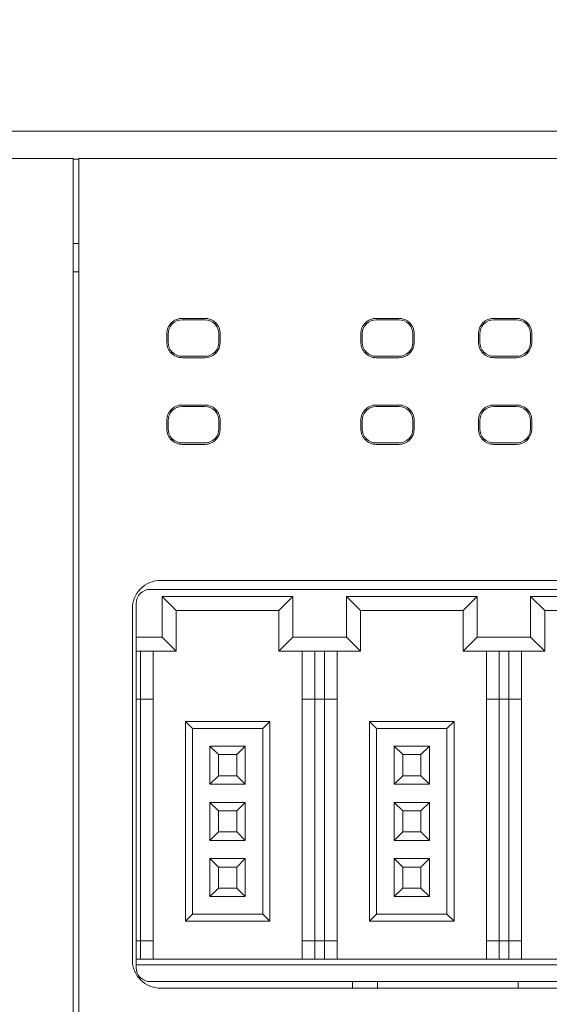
# Model space of a CAD drawing. Header units: millimetres. Extents: x -1114 to 1396, y -630 to 631.
# Tile 193 of 256: x -896 to -877, y 149 to 184. Entities that reach past the tile are written whole.
import ezdxf

# ---------------------------------------------------------------- set-up
doc = ezdxf.new("R2010")
doc.units = ezdxf.units.MM
doc.header["$MEASUREMENT"] = 0

msp = doc.modelspace()

# ---------------------------------------------------------------- linework, layer by layer
at = {"lineweight": 18}
for points, knots in [([(1038.9843, -629.7647), (1038.9843, -629.7647), (-1111.4882, -629.7647), (-1111.4882, -629.7647), (-1111.4882, -629.7647), (-1111.4882, -629.7647), (-1111.4882, 630.7883), (-1111.4882, 630.7883), (-1111.4882, 630.7883), (-1111.4882, 630.7883), (1038.9843, 630.7883), (1038.9843, 630.7883)], [0, 0, 0, 0, 0.3333333, 0.3333333, 0.3333333, 0.3333333, 0.6666667, 0.6666667, 0.6666667, 0.6666667, 1, 1, 1, 1]), ([(-890.4046, 173.4002), (-890.5505, 173.4002), (-890.6904, 173.3423), (-890.7936, 173.2391), (-890.7936, 173.2391), (-890.8968, 173.1359), (-890.9547, 172.996), (-890.9547, 172.8501)], [0, 0, 0, 0, 0.5, 0.5, 0.5, 0.5, 1, 1, 1, 1]), ([(-890.4046, 173.3501), (-890.5372, 173.3501), (-890.6644, 173.2975), (-890.7582, 173.2037), (-890.7582, 173.2037), (-890.852, 173.1099), (-890.9046, 172.9828), (-890.9046, 172.8501)], [0, 0, 0, 0, 0.5, 0.5, 0.5, 0.5, 1, 1, 1, 1]), ([(-889.0546, 172.8501), (-889.0546, 172.996), (-889.1125, 173.1359), (-889.2157, 173.2391), (-889.2157, 173.2391), (-889.3188, 173.3423), (-889.4588, 173.4002), (-889.6046, 173.4002)], [0, 0, 0, 0, 0.5, 0.5, 0.5, 0.5, 1, 1, 1, 1]), ([(-889.1046, 172.8501), (-889.1046, 172.9828), (-889.1573, 173.1099), (-889.2511, 173.2037), (-889.2511, 173.2037), (-889.3449, 173.2975), (-889.472, 173.3501), (-889.6046, 173.3501)], [0, 0, 0, 0, 0.5, 0.5, 0.5, 0.5, 1, 1, 1, 1]), ([(-883.5075, 173.4002), (-883.6534, 173.4002), (-883.7933, 173.3423), (-883.8965, 173.2391), (-883.8965, 173.2391), (-883.9997, 173.1359), (-884.0576, 172.996), (-884.0576, 172.8501)], [0, 0, 0, 0, 0.5, 0.5, 0.5, 0.5, 1, 1, 1, 1]), ([(-883.5075, 173.3501), (-883.6401, 173.3501), (-883.7673, 173.2975), (-883.8611, 173.2037), (-883.8611, 173.2037), (-883.9549, 173.1099), (-884.0075, 172.9828), (-884.0075, 172.8501)], [0, 0, 0, 0, 0.5, 0.5, 0.5, 0.5, 1, 1, 1, 1]), ([(-882.1575, 172.8501), (-882.1575, 172.996), (-882.2154, 173.1359), (-882.3186, 173.2391), (-882.3186, 173.2391), (-882.4217, 173.3423), (-882.5616, 173.4002), (-882.7075, 173.4002)], [0, 0, 0, 0, 0.5, 0.5, 0.5, 0.5, 1, 1, 1, 1]), ([(-882.2075, 172.8501), (-882.2075, 172.9828), (-882.2602, 173.1099), (-882.354, 173.2037), (-882.354, 173.2037), (-882.4478, 173.2975), (-882.5749, 173.3501), (-882.7075, 173.3501)], [0, 0, 0, 0, 0.5, 0.5, 0.5, 0.5, 1, 1, 1, 1]), ([(-879.3267, 173.4002), (-879.4726, 173.4002), (-879.6125, 173.3423), (-879.7156, 173.2391), (-879.7156, 173.2391), (-879.8188, 173.1359), (-879.8767, 172.996), (-879.8767, 172.8501)], [0, 0, 0, 0, 0.5, 0.5, 0.5, 0.5, 1, 1, 1, 1]), ([(-879.3267, 173.3501), (-879.4593, 173.3501), (-879.5865, 173.2975), (-879.6802, 173.2037), (-879.6802, 173.2037), (-879.774, 173.1099), (-879.8267, 172.9828), (-879.8267, 172.8501)], [0, 0, 0, 0, 0.5, 0.5, 0.5, 0.5, 1, 1, 1, 1]), ([(-877.9766, 172.8501), (-877.9766, 172.996), (-878.0346, 173.1359), (-878.1377, 173.2391), (-878.1377, 173.2391), (-878.2409, 173.3423), (-878.3808, 173.4002), (-878.5267, 173.4002)], [0, 0, 0, 0, 0.5, 0.5, 0.5, 0.5, 1, 1, 1, 1]), ([(-878.0267, 172.8501), (-878.0267, 172.9828), (-878.0794, 173.1099), (-878.1731, 173.2037), (-878.1731, 173.2037), (-878.2669, 173.2975), (-878.3941, 173.3501), (-878.5267, 173.3501)], [0, 0, 0, 0, 0.5, 0.5, 0.5, 0.5, 1, 1, 1, 1]), ([(-890.9547, 172.5501), (-890.9547, 172.4043), (-890.8968, 172.2643), (-890.7936, 172.1612), (-890.7936, 172.1612), (-890.6904, 172.058), (-890.5505, 172.0001), (-890.4046, 172.0001)], [0, 0, 0, 0, 0.5, 0.5, 0.5, 0.5, 1, 1, 1, 1]), ([(-890.9046, 172.5501), (-890.9046, 172.4175), (-890.852, 172.2904), (-890.7582, 172.1966), (-890.7582, 172.1966), (-890.6644, 172.1028), (-890.5372, 172.0501), (-890.4046, 172.0501)], [0, 0, 0, 0, 0.5, 0.5, 0.5, 0.5, 1, 1, 1, 1]), ([(-884.0576, 172.5501), (-884.0576, 172.4043), (-883.9997, 172.2643), (-883.8965, 172.1612), (-883.8965, 172.1612), (-883.7933, 172.058), (-883.6534, 172.0001), (-883.5075, 172.0001)], [0, 0, 0, 0, 0.5, 0.5, 0.5, 0.5, 1, 1, 1, 1]), ([(-884.0075, 172.5501), (-884.0075, 172.4175), (-883.9549, 172.2904), (-883.8611, 172.1966), (-883.8611, 172.1966), (-883.7673, 172.1028), (-883.6401, 172.0501), (-883.5075, 172.0501)], [0, 0, 0, 0, 0.5, 0.5, 0.5, 0.5, 1, 1, 1, 1]), ([(-879.8767, 172.5501), (-879.8767, 172.4043), (-879.8188, 172.2643), (-879.7156, 172.1612), (-879.7156, 172.1612), (-879.6125, 172.058), (-879.4726, 172.0001), (-879.3267, 172.0001)], [0, 0, 0, 0, 0.5, 0.5, 0.5, 0.5, 1, 1, 1, 1]), ([(-879.8267, 172.5501), (-879.8267, 172.4175), (-879.774, 172.2904), (-879.6802, 172.1966), (-879.6802, 172.1966), (-879.5865, 172.1028), (-879.4593, 172.0501), (-879.3267, 172.0501)], [0, 0, 0, 0, 0.5, 0.5, 0.5, 0.5, 1, 1, 1, 1]), ([(-890.4046, 170.3177), (-890.5505, 170.3177), (-890.6904, 170.2598), (-890.7936, 170.1566), (-890.7936, 170.1566), (-890.8968, 170.0534), (-890.9547, 169.9135), (-890.9547, 169.7676)], [0, 0, 0, 0, 0.5, 0.5, 0.5, 0.5, 1, 1, 1, 1]), ([(-890.4046, 170.2676), (-890.5372, 170.2676), (-890.6644, 170.215), (-890.7582, 170.1212), (-890.7582, 170.1212), (-890.852, 170.0274), (-890.9046, 169.9003), (-890.9046, 169.7676)], [0, 0, 0, 0, 0.5, 0.5, 0.5, 0.5, 1, 1, 1, 1]), ([(-889.0546, 169.7676), (-889.0546, 169.9135), (-889.1125, 170.0534), (-889.2157, 170.1566), (-889.2157, 170.1566), (-889.3188, 170.2598), (-889.4588, 170.3177), (-889.6046, 170.3177)], [0, 0, 0, 0, 0.5, 0.5, 0.5, 0.5, 1, 1, 1, 1]), ([(-889.1046, 169.7676), (-889.1046, 169.9003), (-889.1573, 170.0274), (-889.2511, 170.1212), (-889.2511, 170.1212), (-889.3449, 170.215), (-889.472, 170.2676), (-889.6046, 170.2676)], [0, 0, 0, 0, 0.5, 0.5, 0.5, 0.5, 1, 1, 1, 1]), ([(-883.5075, 170.3177), (-883.6534, 170.3177), (-883.7933, 170.2598), (-883.8965, 170.1566), (-883.8965, 170.1566), (-883.9997, 170.0534), (-884.0576, 169.9135), (-884.0576, 169.7676)], [0, 0, 0, 0, 0.5, 0.5, 0.5, 0.5, 1, 1, 1, 1]), ([(-883.5075, 170.2676), (-883.6401, 170.2676), (-883.7673, 170.215), (-883.8611, 170.1212), (-883.8611, 170.1212), (-883.9549, 170.0274), (-884.0075, 169.9003), (-884.0075, 169.7676)], [0, 0, 0, 0, 0.5, 0.5, 0.5, 0.5, 1, 1, 1, 1]), ([(-882.1575, 169.7676), (-882.1575, 169.9135), (-882.2154, 170.0534), (-882.3186, 170.1566), (-882.3186, 170.1566), (-882.4217, 170.2598), (-882.5616, 170.3177), (-882.7075, 170.3177)], [0, 0, 0, 0, 0.5, 0.5, 0.5, 0.5, 1, 1, 1, 1]), ([(-882.2075, 169.7676), (-882.2075, 169.9003), (-882.2602, 170.0274), (-882.354, 170.1212), (-882.354, 170.1212), (-882.4478, 170.215), (-882.5749, 170.2676), (-882.7075, 170.2676)], [0, 0, 0, 0, 0.5, 0.5, 0.5, 0.5, 1, 1, 1, 1]), ([(-879.3267, 170.3177), (-879.4726, 170.3177), (-879.6125, 170.2598), (-879.7156, 170.1566), (-879.7156, 170.1566), (-879.8188, 170.0534), (-879.8767, 169.9135), (-879.8767, 169.7676)], [0, 0, 0, 0, 0.5, 0.5, 0.5, 0.5, 1, 1, 1, 1]), ([(-879.3267, 170.2676), (-879.4593, 170.2676), (-879.5865, 170.215), (-879.6802, 170.1212), (-879.6802, 170.1212), (-879.774, 170.0274), (-879.8267, 169.9003), (-879.8267, 169.7676)], [0, 0, 0, 0, 0.5, 0.5, 0.5, 0.5, 1, 1, 1, 1]), ([(-877.9766, 169.7676), (-877.9766, 169.9135), (-878.0346, 170.0534), (-878.1377, 170.1566), (-878.1377, 170.1566), (-878.2409, 170.2598), (-878.3808, 170.3177), (-878.5267, 170.3177)], [0, 0, 0, 0, 0.5, 0.5, 0.5, 0.5, 1, 1, 1, 1]), ([(-878.0267, 169.7676), (-878.0267, 169.9003), (-878.0794, 170.0274), (-878.1731, 170.1212), (-878.1731, 170.1212), (-878.2669, 170.215), (-878.3941, 170.2676), (-878.5267, 170.2676)], [0, 0, 0, 0, 0.5, 0.5, 0.5, 0.5, 1, 1, 1, 1]), ([(-890.9547, 169.4676), (-890.9547, 169.3218), (-890.8968, 169.1818), (-890.7936, 169.0787), (-890.7936, 169.0787), (-890.6904, 168.9755), (-890.5505, 168.9176), (-890.4046, 168.9176)], [0, 0, 0, 0, 0.5, 0.5, 0.5, 0.5, 1, 1, 1, 1]), ([(-890.9046, 169.4676), (-890.9046, 169.335), (-890.852, 169.2079), (-890.7582, 169.1141), (-890.7582, 169.1141), (-890.6644, 169.0203), (-890.5372, 168.9676), (-890.4046, 168.9676)], [0, 0, 0, 0, 0.5, 0.5, 0.5, 0.5, 1, 1, 1, 1]), ([(-884.0576, 169.4676), (-884.0576, 169.3218), (-883.9997, 169.1818), (-883.8965, 169.0787), (-883.8965, 169.0787), (-883.7933, 168.9755), (-883.6534, 168.9176), (-883.5075, 168.9176)], [0, 0, 0, 0, 0.5, 0.5, 0.5, 0.5, 1, 1, 1, 1]), ([(-884.0075, 169.4676), (-884.0075, 169.335), (-883.9549, 169.2079), (-883.8611, 169.1141), (-883.8611, 169.1141), (-883.7673, 169.0203), (-883.6401, 168.9676), (-883.5075, 168.9676)], [0, 0, 0, 0, 0.5, 0.5, 0.5, 0.5, 1, 1, 1, 1]), ([(-879.8767, 169.4676), (-879.8767, 169.3218), (-879.8188, 169.1818), (-879.7156, 169.0787), (-879.7156, 169.0787), (-879.6125, 168.9755), (-879.4726, 168.9176), (-879.3267, 168.9176)], [0, 0, 0, 0, 0.5, 0.5, 0.5, 0.5, 1, 1, 1, 1]), ([(-879.8267, 169.4676), (-879.8267, 169.335), (-879.774, 169.2079), (-879.6802, 169.1141), (-879.6802, 169.1141), (-879.5865, 169.0203), (-879.4593, 168.9676), (-879.3267, 168.9676)], [0, 0, 0, 0, 0.5, 0.5, 0.5, 0.5, 1, 1, 1, 1]), ([(-891.1781, 164.079), (-891.4434, 164.079), (-891.6977, 163.9737), (-891.8852, 163.7861), (-891.8852, 163.7861), (-892.0728, 163.5986), (-892.1781, 163.3443), (-892.1781, 163.079)], [0, 0, 0, 0, 0.5, 0.5, 0.5, 0.5, 1, 1, 1, 1]), ([(-891.5446, 163.7615), (-891.6772, 163.7615), (-891.8044, 163.7088), (-891.8981, 163.615), (-891.8981, 163.615), (-891.9919, 163.5213), (-892.0446, 163.3941), (-892.0446, 163.2615)], [0, 0, 0, 0, 0.5, 0.5, 0.5, 0.5, 1, 1, 1, 1]), ([(-892.1781, 150.579), (-892.1781, 150.3138), (-892.0728, 150.0595), (-891.8852, 149.8719), (-891.8852, 149.8719), (-891.6977, 149.6844), (-891.4434, 149.579), (-891.1781, 149.579)], [0, 0, 0, 0, 0.5, 0.5, 0.5, 0.5, 1, 1, 1, 1]), ([(-892.0446, 150.3115), (-892.0446, 150.1789), (-891.9919, 150.0517), (-891.8981, 149.9579), (-891.8981, 149.9579), (-891.8044, 149.8642), (-891.6772, 149.8115), (-891.5446, 149.8115)], [0, 0, 0, 0, 0.5, 0.5, 0.5, 0.5, 1, 1, 1, 1])]:
    msp.add_open_spline(points, degree=3, knots=knots, dxfattribs=at)
for points in [[(-917.3646, 180.058), (-917.3646, 180.058), (-895.1834, 180.058), (-895.1834, 180.058)], [(-893.1834, 180.058), (-893.1834, 180.058), (-895.1834, 180.058), (-895.1834, 180.058)], [(-893.1834, 180.058), (-893.1834, 180.058), (-870.9806, 180.058), (-870.9806, 180.058)], [(-950.4889, 179.0796), (-950.4889, 179.0796), (-894.2834, 179.0796), (-894.2834, 179.0796)], [(-894.2834, 179.0796), (-894.2834, 179.0796), (-950.4889, 179.0796), (-950.4889, 179.0796)], [(-894.2834, 179.0796), (-894.2834, 179.0796), (-894.2834, 177.0796), (-894.2834, 177.0796)], [(-894.2834, 179.058), (-894.2834, 179.058), (-894.0834, 179.058), (-894.0834, 179.058)], [(-894.0834, 179.058), (-894.0834, 179.058), (-894.2833, 179.058), (-894.2833, 179.058)], [(-894.0834, 179.0796), (-894.0834, 179.0796), (-837.8778, 179.0796), (-837.8778, 179.0796)], [(-837.8778, 179.0796), (-837.8778, 179.0796), (-894.0834, 179.0796), (-894.0834, 179.0796)], [(-894.0834, 177.0796), (-894.0834, 177.0796), (-894.0834, 179.0796), (-894.0834, 179.0796)], [(-894.2834, 177.0796), (-894.2834, 177.0796), (-894.2834, 127.0796), (-894.2834, 127.0796)], [(-894.0834, 127.0796), (-894.0834, 127.0796), (-894.0834, 177.0796), (-894.0834, 177.0796)], [(-894.0834, 176.058), (-894.0834, 176.058), (-894.2834, 176.058), (-894.2834, 176.058)], [(-894.0834, 175.058), (-894.0834, 175.058), (-894.2833, 175.058), (-894.2833, 175.058)], [(-890.4046, 173.4002), (-890.4046, 173.4002), (-889.6046, 173.4002), (-889.6046, 173.4002)], [(-889.6046, 173.3501), (-889.6046, 173.3501), (-890.4046, 173.3501), (-890.4046, 173.3501)], [(-883.5075, 173.4002), (-883.5075, 173.4002), (-882.7075, 173.4002), (-882.7075, 173.4002)], [(-883.5075, 173.3501), (-883.5075, 173.3501), (-882.7075, 173.3501), (-882.7075, 173.3501)], [(-879.3267, 173.4002), (-879.3267, 173.4002), (-878.5267, 173.4002), (-878.5267, 173.4002)], [(-879.3267, 173.3501), (-879.3267, 173.3501), (-878.5267, 173.3501), (-878.5267, 173.3501)], [(-890.7929, 173.2384), (-890.7929, 173.2384), (-890.7582, 173.2037), (-890.7582, 173.2037)], [(-889.2511, 173.2037), (-889.2511, 173.2037), (-889.2164, 173.2384), (-889.2164, 173.2384)], [(-883.8611, 173.2037), (-883.8611, 173.2037), (-883.8958, 173.2384), (-883.8958, 173.2384)], [(-882.354, 173.2037), (-882.354, 173.2037), (-882.3193, 173.2384), (-882.3193, 173.2384)], [(-879.6802, 173.2037), (-879.6802, 173.2037), (-879.7149, 173.2384), (-879.7149, 173.2384)], [(-878.1731, 173.2037), (-878.1731, 173.2037), (-878.1384, 173.2384), (-878.1384, 173.2384)], [(-890.9547, 172.8501), (-890.9547, 172.8501), (-890.9547, 172.5501), (-890.9547, 172.5501)], [(-890.9046, 172.8501), (-890.9046, 172.8501), (-890.9046, 172.5501), (-890.9046, 172.5501)], [(-889.1046, 172.5501), (-889.1046, 172.5501), (-889.1046, 172.8501), (-889.1046, 172.8501)], [(-889.0546, 172.8501), (-889.0546, 172.8501), (-889.0546, 172.5501), (-889.0546, 172.5501)], [(-884.0576, 172.8501), (-884.0576, 172.8501), (-884.0576, 172.5501), (-884.0576, 172.5501)], [(-884.0075, 172.5501), (-884.0075, 172.5501), (-884.0075, 172.8501), (-884.0075, 172.8501)], [(-882.2075, 172.8501), (-882.2075, 172.8501), (-882.2075, 172.5501), (-882.2075, 172.5501)], [(-882.1575, 172.8501), (-882.1575, 172.8501), (-882.1575, 172.5501), (-882.1575, 172.5501)], [(-879.8767, 172.8501), (-879.8767, 172.8501), (-879.8767, 172.5501), (-879.8767, 172.5501)], [(-879.8267, 172.5501), (-879.8267, 172.5501), (-879.8267, 172.8501), (-879.8267, 172.8501)], [(-878.0267, 172.8501), (-878.0267, 172.8501), (-878.0267, 172.5501), (-878.0267, 172.5501)], [(-877.9766, 172.8501), (-877.9766, 172.8501), (-877.9766, 172.5501), (-877.9766, 172.5501)], [(-889.6046, 172.0001), (-889.3008, 172.0001), (-889.0546, 172.2464), (-889.0546, 172.5501)], [(-889.6046, 172.0501), (-889.3285, 172.0501), (-889.1046, 172.274), (-889.1046, 172.5501)], [(-882.7075, 172.0001), (-882.4037, 172.0001), (-882.1575, 172.2464), (-882.1575, 172.5501)], [(-882.7075, 172.0501), (-882.4314, 172.0501), (-882.2075, 172.274), (-882.2075, 172.5501)], [(-878.5267, 172.0001), (-878.2229, 172.0001), (-877.9766, 172.2464), (-877.9766, 172.5501)], [(-878.5267, 172.0501), (-878.2505, 172.0501), (-878.0267, 172.274), (-878.0267, 172.5501)], [(-890.7929, 172.1619), (-890.7929, 172.1619), (-890.7582, 172.1966), (-890.7582, 172.1966)], [(-890.4046, 172.0501), (-890.4046, 172.0501), (-889.6046, 172.0501), (-889.6046, 172.0501)], [(-890.4046, 172.0001), (-890.4046, 172.0001), (-889.6046, 172.0001), (-889.6046, 172.0001)], [(-889.2164, 172.1619), (-889.2164, 172.1619), (-889.2511, 172.1966), (-889.2511, 172.1966)], [(-883.8958, 172.1619), (-883.8958, 172.1619), (-883.8611, 172.1966), (-883.8611, 172.1966)], [(-882.7075, 172.0501), (-882.7075, 172.0501), (-883.5075, 172.0501), (-883.5075, 172.0501)], [(-883.5075, 172.0001), (-883.5075, 172.0001), (-882.7075, 172.0001), (-882.7075, 172.0001)], [(-882.354, 172.1966), (-882.354, 172.1966), (-882.3193, 172.1619), (-882.3193, 172.1619)], [(-879.6802, 172.1966), (-879.6802, 172.1966), (-879.7149, 172.1619), (-879.7149, 172.1619)], [(-878.5267, 172.0501), (-878.5267, 172.0501), (-879.3267, 172.0501), (-879.3267, 172.0501)], [(-879.3267, 172.0001), (-879.3267, 172.0001), (-878.5267, 172.0001), (-878.5267, 172.0001)], [(-878.1731, 172.1966), (-878.1731, 172.1966), (-878.1384, 172.1619), (-878.1384, 172.1619)], [(-890.4046, 170.3177), (-890.4046, 170.3177), (-889.6046, 170.3177), (-889.6046, 170.3177)], [(-890.4046, 170.2676), (-890.4046, 170.2676), (-889.6046, 170.2676), (-889.6046, 170.2676)], [(-883.5075, 170.3177), (-883.5075, 170.3177), (-882.7075, 170.3177), (-882.7075, 170.3177)], [(-883.5075, 170.2676), (-883.5075, 170.2676), (-882.7075, 170.2676), (-882.7075, 170.2676)], [(-879.3267, 170.3177), (-879.3267, 170.3177), (-878.5267, 170.3177), (-878.5267, 170.3177)], [(-879.3267, 170.2676), (-879.3267, 170.2676), (-878.5267, 170.2676), (-878.5267, 170.2676)], [(-890.7929, 170.1559), (-890.7929, 170.1559), (-890.7582, 170.1212), (-890.7582, 170.1212)], [(-889.2511, 170.1212), (-889.2511, 170.1212), (-889.2164, 170.1559), (-889.2164, 170.1559)], [(-883.8611, 170.1212), (-883.8611, 170.1212), (-883.8958, 170.1559), (-883.8958, 170.1559)], [(-882.354, 170.1212), (-882.354, 170.1212), (-882.3193, 170.1559), (-882.3193, 170.1559)], [(-879.7149, 170.1559), (-879.7149, 170.1559), (-879.6802, 170.1212), (-879.6802, 170.1212)], [(-878.1731, 170.1212), (-878.1731, 170.1212), (-878.1384, 170.1559), (-878.1384, 170.1559)], [(-890.9547, 169.7676), (-890.9547, 169.7676), (-890.9547, 169.4676), (-890.9547, 169.4676)], [(-890.9046, 169.4676), (-890.9046, 169.4676), (-890.9046, 169.7676), (-890.9046, 169.7676)], [(-889.1046, 169.7676), (-889.1046, 169.7676), (-889.1046, 169.4676), (-889.1046, 169.4676)], [(-889.0546, 169.7676), (-889.0546, 169.7676), (-889.0546, 169.4676), (-889.0546, 169.4676)], [(-884.0576, 169.7676), (-884.0576, 169.7676), (-884.0576, 169.4676), (-884.0576, 169.4676)], [(-884.0075, 169.4676), (-884.0075, 169.4676), (-884.0075, 169.7676), (-884.0075, 169.7676)], [(-882.2075, 169.7676), (-882.2075, 169.7676), (-882.2075, 169.4676), (-882.2075, 169.4676)], [(-882.1575, 169.7676), (-882.1575, 169.7676), (-882.1575, 169.4676), (-882.1575, 169.4676)], [(-879.8767, 169.7676), (-879.8767, 169.7676), (-879.8767, 169.4676), (-879.8767, 169.4676)], [(-879.8267, 169.4676), (-879.8267, 169.4676), (-879.8267, 169.7676), (-879.8267, 169.7676)], [(-878.0267, 169.7676), (-878.0267, 169.7676), (-878.0267, 169.4676), (-878.0267, 169.4676)], [(-877.9766, 169.7676), (-877.9766, 169.7676), (-877.9766, 169.4676), (-877.9766, 169.4676)], [(-889.6046, 168.9176), (-889.3008, 168.9176), (-889.0546, 169.1639), (-889.0546, 169.4676)], [(-889.6046, 168.9676), (-889.3285, 168.9676), (-889.1046, 169.1915), (-889.1046, 169.4676)], [(-882.7075, 168.9176), (-882.4037, 168.9176), (-882.1575, 169.1639), (-882.1575, 169.4676)], [(-882.7075, 168.9676), (-882.4314, 168.9676), (-882.2075, 169.1915), (-882.2075, 169.4676)], [(-878.5267, 168.9176), (-878.2229, 168.9176), (-877.9766, 169.1639), (-877.9766, 169.4676)], [(-878.5267, 168.9676), (-878.2505, 168.9676), (-878.0267, 169.1915), (-878.0267, 169.4676)], [(-890.7582, 169.1141), (-890.7582, 169.1141), (-890.7929, 169.0794), (-890.7929, 169.0794)], [(-889.6046, 168.9676), (-889.6046, 168.9676), (-890.4046, 168.9676), (-890.4046, 168.9676)], [(-890.4046, 168.9176), (-890.4046, 168.9176), (-889.6046, 168.9176), (-889.6046, 168.9176)], [(-889.2164, 169.0794), (-889.2164, 169.0794), (-889.2511, 169.1141), (-889.2511, 169.1141)], [(-883.8611, 169.1141), (-883.8611, 169.1141), (-883.8958, 169.0794), (-883.8958, 169.0794)], [(-882.7075, 168.9676), (-882.7075, 168.9676), (-883.5075, 168.9676), (-883.5075, 168.9676)], [(-883.5075, 168.9176), (-883.5075, 168.9176), (-882.7075, 168.9176), (-882.7075, 168.9176)], [(-882.354, 169.1141), (-882.354, 169.1141), (-882.3193, 169.0794), (-882.3193, 169.0794)], [(-879.6802, 169.1141), (-879.6802, 169.1141), (-879.7149, 169.0794), (-879.7149, 169.0794)], [(-878.5267, 168.9676), (-878.5267, 168.9676), (-879.3267, 168.9676), (-879.3267, 168.9676)], [(-879.3267, 168.9176), (-879.3267, 168.9176), (-878.5267, 168.9176), (-878.5267, 168.9176)], [(-878.1731, 169.1141), (-878.1731, 169.1141), (-878.1384, 169.0794), (-878.1384, 169.0794)], [(-840.7781, 164.079), (-840.7781, 164.079), (-891.1781, 164.079), (-891.1781, 164.079)], [(-891.5446, 163.7615), (-891.5446, 163.7615), (-866.5446, 163.7615), (-866.5446, 163.7615)], [(-892.0446, 162.0615), (-892.0446, 162.0615), (-892.0446, 163.2615), (-892.0446, 163.2615)], [(-891.1196, 163.5115), (-891.1196, 163.5115), (-890.6196, 163.0115), (-890.6196, 163.0115)], [(-891.1196, 162.0615), (-891.1196, 162.0615), (-891.1196, 163.5115), (-891.1196, 163.5115)], [(-891.1196, 163.5115), (-891.1196, 163.5115), (-886.4696, 163.5115), (-886.4696, 163.5115)], [(-886.4696, 163.5115), (-886.4696, 163.5115), (-886.9696, 163.0115), (-886.9696, 163.0115)], [(-886.4696, 163.5115), (-886.4696, 163.5115), (-886.4696, 162.0615), (-886.4696, 162.0615)], [(-884.5696, 163.5115), (-884.5696, 163.5115), (-884.0696, 163.0115), (-884.0696, 163.0115)], [(-884.5696, 162.0615), (-884.5696, 162.0615), (-884.5696, 163.5115), (-884.5696, 163.5115)], [(-884.5696, 163.5115), (-884.5696, 163.5115), (-879.9196, 163.5115), (-879.9196, 163.5115)], [(-879.9196, 163.5115), (-879.9196, 163.5115), (-880.4196, 163.0115), (-880.4196, 163.0115)], [(-879.9196, 163.5115), (-879.9196, 163.5115), (-879.9196, 162.0615), (-879.9196, 162.0615)], [(-878.0196, 163.5115), (-878.0196, 163.5115), (-877.5196, 163.0115), (-877.5196, 163.0115)], [(-878.0196, 162.0615), (-878.0196, 162.0615), (-878.0196, 163.5115), (-878.0196, 163.5115)], [(-878.0196, 163.5115), (-878.0196, 163.5115), (-873.3696, 163.5115), (-873.3696, 163.5115)], [(-892.1781, 150.579), (-892.1781, 150.579), (-892.1781, 163.079), (-892.1781, 163.079)], [(-890.6196, 163.0115), (-890.6196, 163.0115), (-886.9696, 163.0115), (-886.9696, 163.0115)], [(-890.6196, 161.5615), (-890.6196, 161.5615), (-890.6196, 163.0115), (-890.6196, 163.0115)], [(-886.9696, 163.0115), (-886.9696, 163.0115), (-886.9696, 161.5615), (-886.9696, 161.5615)], [(-884.0696, 161.5615), (-884.0696, 161.5615), (-884.0696, 163.0115), (-884.0696, 163.0115)], [(-884.0696, 163.0115), (-884.0696, 163.0115), (-880.4196, 163.0115), (-880.4196, 163.0115)], [(-880.4196, 163.0115), (-880.4196, 163.0115), (-880.4196, 161.5615), (-880.4196, 161.5615)], [(-877.5196, 161.5615), (-877.5196, 161.5615), (-877.5196, 163.0115), (-877.5196, 163.0115)], [(-877.5196, 163.0115), (-877.5196, 163.0115), (-873.8696, 163.0115), (-873.8696, 163.0115)], [(-892.0446, 161.5615), (-892.0446, 161.5615), (-892.0446, 162.0615), (-892.0446, 162.0615)], [(-892.0446, 162.0615), (-892.0446, 162.0615), (-891.1196, 162.0615), (-891.1196, 162.0615)], [(-891.1196, 162.0615), (-891.1196, 162.0615), (-890.6196, 161.5615), (-890.6196, 161.5615)], [(-886.4696, 162.0615), (-886.4696, 162.0615), (-886.9696, 161.5615), (-886.9696, 161.5615)], [(-886.4696, 162.0615), (-886.4696, 162.0615), (-884.5696, 162.0615), (-884.5696, 162.0615)], [(-884.5696, 162.0615), (-884.5696, 162.0615), (-884.0696, 161.5615), (-884.0696, 161.5615)], [(-879.9196, 162.0615), (-879.9196, 162.0615), (-880.4196, 161.5615), (-880.4196, 161.5615)], [(-879.9196, 162.0615), (-879.9196, 162.0615), (-878.0196, 162.0615), (-878.0196, 162.0615)], [(-878.0196, 162.0615), (-878.0196, 162.0615), (-877.5196, 161.5615), (-877.5196, 161.5615)], [(-892.0446, 159.8615), (-892.0446, 159.8615), (-892.0446, 161.5615), (-892.0446, 161.5615)], [(-892.0446, 161.5615), (-892.0446, 161.5615), (-890.6196, 161.5615), (-890.6196, 161.5615)], [(-891.8946, 159.8615), (-891.8946, 159.8615), (-891.8946, 161.5615), (-891.8946, 161.5615)], [(-891.4446, 159.8615), (-891.4446, 159.8615), (-891.4446, 161.5615), (-891.4446, 161.5615)], [(-886.9696, 161.5615), (-886.9696, 161.5615), (-884.0696, 161.5615), (-884.0696, 161.5615)], [(-886.1446, 161.5615), (-886.1446, 161.5615), (-886.1446, 159.8615), (-886.1446, 159.8615)], [(-885.6946, 159.8615), (-885.6946, 159.8615), (-885.6946, 161.5615), (-885.6946, 161.5615)], [(-885.3446, 161.5615), (-885.3446, 161.5615), (-885.3446, 159.8615), (-885.3446, 159.8615)], [(-884.8946, 159.8615), (-884.8946, 159.8615), (-884.8946, 161.5615), (-884.8946, 161.5615)], [(-880.4196, 161.5615), (-880.4196, 161.5615), (-877.5196, 161.5615), (-877.5196, 161.5615)], [(-879.5946, 161.5615), (-879.5946, 161.5615), (-879.5946, 159.8615), (-879.5946, 159.8615)], [(-879.1446, 159.8615), (-879.1446, 159.8615), (-879.1446, 161.5615), (-879.1446, 161.5615)], [(-878.7946, 161.5615), (-878.7946, 161.5615), (-878.7946, 159.8615), (-878.7946, 159.8615)], [(-878.3446, 159.8615), (-878.3446, 159.8615), (-878.3446, 161.5615), (-878.3446, 161.5615)], [(-892.0446, 151.2615), (-892.0446, 151.2615), (-892.0446, 159.8615), (-892.0446, 159.8615)], [(-892.0446, 159.8615), (-892.0446, 159.8615), (-891.8946, 159.8615), (-891.8946, 159.8615)], [(-891.8946, 151.2615), (-891.8946, 151.2615), (-891.8946, 159.8615), (-891.8946, 159.8615)], [(-891.8946, 159.8615), (-891.8946, 159.8615), (-891.4446, 159.8615), (-891.4446, 159.8615)], [(-891.4446, 151.2615), (-891.4446, 151.2615), (-891.4446, 159.8615), (-891.4446, 159.8615)], [(-886.1446, 159.8615), (-886.1446, 159.8615), (-886.1446, 151.2615), (-886.1446, 151.2615)], [(-886.1446, 159.8615), (-886.1446, 159.8615), (-885.6946, 159.8615), (-885.6946, 159.8615)], [(-885.6946, 151.2615), (-885.6946, 151.2615), (-885.6946, 159.8615), (-885.6946, 159.8615)], [(-885.6946, 159.8615), (-885.6946, 159.8615), (-885.3446, 159.8615), (-885.3446, 159.8615)], [(-885.3446, 159.8615), (-885.3446, 159.8615), (-885.3446, 151.2615), (-885.3446, 151.2615)], [(-885.3446, 159.8615), (-885.3446, 159.8615), (-884.8946, 159.8615), (-884.8946, 159.8615)], [(-884.8946, 151.2615), (-884.8946, 151.2615), (-884.8946, 159.8615), (-884.8946, 159.8615)], [(-879.5946, 159.8615), (-879.5946, 159.8615), (-879.5946, 151.2615), (-879.5946, 151.2615)], [(-879.5946, 159.8615), (-879.5946, 159.8615), (-879.1446, 159.8615), (-879.1446, 159.8615)], [(-879.1446, 151.2615), (-879.1446, 151.2615), (-879.1446, 159.8615), (-879.1446, 159.8615)], [(-879.1446, 159.8615), (-879.1446, 159.8615), (-878.7946, 159.8615), (-878.7946, 159.8615)], [(-878.7946, 159.8615), (-878.7946, 159.8615), (-878.7946, 151.2615), (-878.7946, 151.2615)], [(-878.7946, 159.8615), (-878.7946, 159.8615), (-878.3446, 159.8615), (-878.3446, 159.8615)], [(-878.3446, 151.2615), (-878.3446, 151.2615), (-878.3446, 159.8615), (-878.3446, 159.8615)], [(-887.2946, 159.0615), (-887.2946, 159.0615), (-890.2946, 159.0615), (-890.2946, 159.0615)], [(-890.2946, 159.0615), (-890.2946, 159.0615), (-890.0446, 158.8115), (-890.0446, 158.8115)], [(-890.2946, 159.0615), (-890.2946, 159.0615), (-890.2946, 151.9615), (-890.2946, 151.9615)], [(-887.2946, 159.0615), (-887.2946, 159.0615), (-887.5446, 158.8115), (-887.5446, 158.8115)], [(-887.2946, 151.9615), (-887.2946, 151.9615), (-887.2946, 159.0615), (-887.2946, 159.0615)], [(-880.7446, 159.0615), (-880.7446, 159.0615), (-883.7446, 159.0615), (-883.7446, 159.0615)], [(-883.7446, 159.0615), (-883.7446, 159.0615), (-883.4946, 158.8115), (-883.4946, 158.8115)], [(-883.7446, 159.0615), (-883.7446, 159.0615), (-883.7446, 151.9615), (-883.7446, 151.9615)], [(-880.7446, 159.0615), (-880.7446, 159.0615), (-880.9946, 158.8115), (-880.9946, 158.8115)], [(-880.7446, 151.9615), (-880.7446, 151.9615), (-880.7446, 159.0615), (-880.7446, 159.0615)], [(-890.0446, 158.8115), (-890.0446, 158.8115), (-887.5446, 158.8115), (-887.5446, 158.8115)], [(-890.0446, 152.2115), (-890.0446, 152.2115), (-890.0446, 158.8115), (-890.0446, 158.8115)], [(-887.5446, 158.8115), (-887.5446, 158.8115), (-887.5446, 152.2115), (-887.5446, 152.2115)], [(-883.4946, 158.8115), (-883.4946, 158.8115), (-880.9946, 158.8115), (-880.9946, 158.8115)], [(-883.4946, 152.2115), (-883.4946, 152.2115), (-883.4946, 158.8115), (-883.4946, 158.8115)], [(-880.9946, 158.8115), (-880.9946, 158.8115), (-880.9946, 152.2115), (-880.9946, 152.2115)], [(-889.1196, 157.8865), (-889.1196, 157.8865), (-889.4196, 158.1865), (-889.4196, 158.1865)], [(-889.4196, 158.1865), (-889.4196, 158.1865), (-889.4196, 156.8365), (-889.4196, 156.8365)], [(-888.1696, 158.1865), (-888.1696, 158.1865), (-889.4196, 158.1865), (-889.4196, 158.1865)], [(-888.4696, 157.8865), (-888.4696, 157.8865), (-888.1696, 158.1865), (-888.1696, 158.1865)], [(-888.1696, 156.8365), (-888.1696, 156.8365), (-888.1696, 158.1865), (-888.1696, 158.1865)], [(-881.6196, 158.1865), (-881.6196, 158.1865), (-882.8696, 158.1865), (-882.8696, 158.1865)], [(-882.8696, 158.1865), (-882.8696, 158.1865), (-882.8696, 156.8365), (-882.8696, 156.8365)], [(-882.5696, 157.8865), (-882.5696, 157.8865), (-882.8696, 158.1865), (-882.8696, 158.1865)], [(-881.9196, 157.8865), (-881.9196, 157.8865), (-881.6196, 158.1865), (-881.6196, 158.1865)], [(-881.6196, 156.8365), (-881.6196, 156.8365), (-881.6196, 158.1865), (-881.6196, 158.1865)], [(-889.1196, 157.1365), (-889.1196, 157.1365), (-889.1196, 157.8865), (-889.1196, 157.8865)], [(-889.1196, 157.8865), (-889.1196, 157.8865), (-888.4696, 157.8865), (-888.4696, 157.8865)], [(-888.4696, 157.8865), (-888.4696, 157.8865), (-888.4696, 157.1365), (-888.4696, 157.1365)], [(-882.5696, 157.8865), (-882.5696, 157.8865), (-881.9196, 157.8865), (-881.9196, 157.8865)], [(-882.5696, 157.1365), (-882.5696, 157.1365), (-882.5696, 157.8865), (-882.5696, 157.8865)], [(-881.9196, 157.8865), (-881.9196, 157.8865), (-881.9196, 157.1365), (-881.9196, 157.1365)], [(-889.4196, 156.8365), (-889.4196, 156.8365), (-889.1196, 157.1365), (-889.1196, 157.1365)], [(-888.4696, 157.1365), (-888.4696, 157.1365), (-889.1196, 157.1365), (-889.1196, 157.1365)], [(-888.4696, 157.1365), (-888.4696, 157.1365), (-888.1696, 156.8365), (-888.1696, 156.8365)], [(-882.8696, 156.8365), (-882.8696, 156.8365), (-882.5696, 157.1365), (-882.5696, 157.1365)], [(-881.9196, 157.1365), (-881.9196, 157.1365), (-882.5696, 157.1365), (-882.5696, 157.1365)], [(-881.9196, 157.1365), (-881.9196, 157.1365), (-881.6196, 156.8365), (-881.6196, 156.8365)], [(-889.4196, 156.8365), (-889.4196, 156.8365), (-888.1696, 156.8365), (-888.1696, 156.8365)], [(-882.8696, 156.8365), (-882.8696, 156.8365), (-881.6196, 156.8365), (-881.6196, 156.8365)], [(-889.4196, 156.1865), (-889.4196, 156.1865), (-889.4196, 154.8365), (-889.4196, 154.8365)], [(-888.1696, 156.1865), (-888.1696, 156.1865), (-889.4196, 156.1865), (-889.4196, 156.1865)], [(-889.1196, 155.8865), (-889.1196, 155.8865), (-889.4196, 156.1865), (-889.4196, 156.1865)], [(-888.4696, 155.8865), (-888.4696, 155.8865), (-888.1696, 156.1865), (-888.1696, 156.1865)], [(-888.1696, 154.8365), (-888.1696, 154.8365), (-888.1696, 156.1865), (-888.1696, 156.1865)], [(-881.6196, 156.1865), (-881.6196, 156.1865), (-882.8696, 156.1865), (-882.8696, 156.1865)], [(-882.8696, 156.1865), (-882.8696, 156.1865), (-882.8696, 154.8365), (-882.8696, 154.8365)], [(-882.5696, 155.8865), (-882.5696, 155.8865), (-882.8696, 156.1865), (-882.8696, 156.1865)], [(-881.9196, 155.8865), (-881.9196, 155.8865), (-881.6196, 156.1865), (-881.6196, 156.1865)], [(-881.6196, 154.8365), (-881.6196, 154.8365), (-881.6196, 156.1865), (-881.6196, 156.1865)], [(-889.1196, 155.1365), (-889.1196, 155.1365), (-889.1196, 155.8865), (-889.1196, 155.8865)], [(-889.1196, 155.8865), (-889.1196, 155.8865), (-888.4696, 155.8865), (-888.4696, 155.8865)], [(-888.4696, 155.8865), (-888.4696, 155.8865), (-888.4696, 155.1365), (-888.4696, 155.1365)], [(-882.5696, 155.8865), (-882.5696, 155.8865), (-881.9196, 155.8865), (-881.9196, 155.8865)], [(-882.5696, 155.1365), (-882.5696, 155.1365), (-882.5696, 155.8865), (-882.5696, 155.8865)], [(-881.9196, 155.8865), (-881.9196, 155.8865), (-881.9196, 155.1365), (-881.9196, 155.1365)], [(-889.4196, 154.8365), (-889.4196, 154.8365), (-889.1196, 155.1365), (-889.1196, 155.1365)], [(-888.4696, 155.1365), (-888.4696, 155.1365), (-889.1196, 155.1365), (-889.1196, 155.1365)], [(-888.4696, 155.1365), (-888.4696, 155.1365), (-888.1696, 154.8365), (-888.1696, 154.8365)], [(-882.8696, 154.8365), (-882.8696, 154.8365), (-882.5696, 155.1365), (-882.5696, 155.1365)], [(-881.9196, 155.1365), (-881.9196, 155.1365), (-882.5696, 155.1365), (-882.5696, 155.1365)], [(-881.9196, 155.1365), (-881.9196, 155.1365), (-881.6196, 154.8365), (-881.6196, 154.8365)], [(-889.4196, 154.8365), (-889.4196, 154.8365), (-888.1696, 154.8365), (-888.1696, 154.8365)], [(-882.8696, 154.8365), (-882.8696, 154.8365), (-881.6196, 154.8365), (-881.6196, 154.8365)], [(-889.4196, 154.1865), (-889.4196, 154.1865), (-889.4196, 152.8365), (-889.4196, 152.8365)], [(-888.1696, 154.1865), (-888.1696, 154.1865), (-889.4196, 154.1865), (-889.4196, 154.1865)], [(-889.1196, 153.8865), (-889.1196, 153.8865), (-889.4196, 154.1865), (-889.4196, 154.1865)], [(-888.4696, 153.8865), (-888.4696, 153.8865), (-888.1696, 154.1865), (-888.1696, 154.1865)], [(-888.1696, 152.8365), (-888.1696, 152.8365), (-888.1696, 154.1865), (-888.1696, 154.1865)], [(-882.8696, 154.1865), (-882.8696, 154.1865), (-882.8696, 152.8365), (-882.8696, 152.8365)], [(-881.6196, 154.1865), (-881.6196, 154.1865), (-882.8696, 154.1865), (-882.8696, 154.1865)], [(-882.5696, 153.8865), (-882.5696, 153.8865), (-882.8696, 154.1865), (-882.8696, 154.1865)], [(-881.9196, 153.8865), (-881.9196, 153.8865), (-881.6196, 154.1865), (-881.6196, 154.1865)], [(-881.6196, 152.8365), (-881.6196, 152.8365), (-881.6196, 154.1865), (-881.6196, 154.1865)], [(-889.1196, 153.1365), (-889.1196, 153.1365), (-889.1196, 153.8865), (-889.1196, 153.8865)], [(-889.1196, 153.8865), (-889.1196, 153.8865), (-888.4696, 153.8865), (-888.4696, 153.8865)], [(-888.4696, 153.8865), (-888.4696, 153.8865), (-888.4696, 153.1365), (-888.4696, 153.1365)], [(-882.5696, 153.1365), (-882.5696, 153.1365), (-882.5696, 153.8865), (-882.5696, 153.8865)], [(-882.5696, 153.8865), (-882.5696, 153.8865), (-881.9196, 153.8865), (-881.9196, 153.8865)], [(-881.9196, 153.8865), (-881.9196, 153.8865), (-881.9196, 153.1365), (-881.9196, 153.1365)], [(-889.4196, 152.8365), (-889.4196, 152.8365), (-889.1196, 153.1365), (-889.1196, 153.1365)], [(-888.4696, 153.1365), (-888.4696, 153.1365), (-889.1196, 153.1365), (-889.1196, 153.1365)], [(-888.4696, 153.1365), (-888.4696, 153.1365), (-888.1696, 152.8365), (-888.1696, 152.8365)], [(-882.8696, 152.8365), (-882.8696, 152.8365), (-882.5696, 153.1365), (-882.5696, 153.1365)], [(-881.9196, 153.1365), (-881.9196, 153.1365), (-882.5696, 153.1365), (-882.5696, 153.1365)], [(-881.9196, 153.1365), (-881.9196, 153.1365), (-881.6196, 152.8365), (-881.6196, 152.8365)], [(-889.4196, 152.8365), (-889.4196, 152.8365), (-888.1696, 152.8365), (-888.1696, 152.8365)], [(-882.8696, 152.8365), (-882.8696, 152.8365), (-881.6196, 152.8365), (-881.6196, 152.8365)], [(-890.2946, 151.9615), (-890.2946, 151.9615), (-890.0446, 152.2115), (-890.0446, 152.2115)], [(-890.2946, 151.9615), (-890.2946, 151.9615), (-887.2946, 151.9615), (-887.2946, 151.9615)], [(-887.5446, 152.2115), (-887.5446, 152.2115), (-890.0446, 152.2115), (-890.0446, 152.2115)], [(-887.5446, 152.2115), (-887.5446, 152.2115), (-887.2946, 151.9615), (-887.2946, 151.9615)], [(-883.7446, 151.9615), (-883.7446, 151.9615), (-883.4946, 152.2115), (-883.4946, 152.2115)], [(-883.7446, 151.9615), (-883.7446, 151.9615), (-880.7446, 151.9615), (-880.7446, 151.9615)], [(-880.9946, 152.2115), (-880.9946, 152.2115), (-883.4946, 152.2115), (-883.4946, 152.2115)], [(-880.9946, 152.2115), (-880.9946, 152.2115), (-880.7446, 151.9615), (-880.7446, 151.9615)], [(-892.0446, 150.6115), (-892.0446, 150.6115), (-892.0446, 151.2615), (-892.0446, 151.2615)], [(-891.8946, 151.2615), (-891.8946, 151.2615), (-892.0446, 151.2615), (-892.0446, 151.2615)], [(-891.4446, 151.2615), (-891.4446, 151.2615), (-891.8946, 151.2615), (-891.8946, 151.2615)], [(-891.8946, 150.6115), (-891.8946, 150.6115), (-891.8946, 151.2615), (-891.8946, 151.2615)], [(-891.4446, 150.6115), (-891.4446, 150.6115), (-891.4446, 151.2615), (-891.4446, 151.2615)], [(-885.6946, 151.2615), (-885.6946, 151.2615), (-886.1446, 151.2615), (-886.1446, 151.2615)], [(-886.1446, 151.2615), (-886.1446, 151.2615), (-886.1446, 150.6115), (-886.1446, 150.6115)], [(-885.3446, 151.2615), (-885.3446, 151.2615), (-885.6946, 151.2615), (-885.6946, 151.2615)], [(-885.6946, 151.2615), (-885.6946, 151.2615), (-885.6946, 150.6115), (-885.6946, 150.6115)], [(-884.8946, 151.2615), (-884.8946, 151.2615), (-885.3446, 151.2615), (-885.3446, 151.2615)], [(-885.3446, 151.2615), (-885.3446, 151.2615), (-885.3446, 150.6115), (-885.3446, 150.6115)], [(-884.8946, 150.6115), (-884.8946, 150.6115), (-884.8946, 151.2615), (-884.8946, 151.2615)], [(-879.1446, 151.2615), (-879.1446, 151.2615), (-879.5946, 151.2615), (-879.5946, 151.2615)], [(-879.5946, 151.2615), (-879.5946, 151.2615), (-879.5946, 150.6115), (-879.5946, 150.6115)], [(-878.7946, 151.2615), (-878.7946, 151.2615), (-879.1446, 151.2615), (-879.1446, 151.2615)], [(-879.1446, 151.2615), (-879.1446, 151.2615), (-879.1446, 150.6115), (-879.1446, 150.6115)], [(-878.3446, 151.2615), (-878.3446, 151.2615), (-878.7946, 151.2615), (-878.7946, 151.2615)], [(-878.7946, 151.2615), (-878.7946, 151.2615), (-878.7946, 150.6115), (-878.7946, 150.6115)], [(-878.3446, 150.6115), (-878.3446, 150.6115), (-878.3446, 151.2615), (-878.3446, 151.2615)], [(-892.0446, 150.4115), (-892.0446, 150.4115), (-892.0446, 150.6115), (-892.0446, 150.6115)], [(-866.0446, 150.6115), (-866.0446, 150.6115), (-892.0446, 150.6115), (-892.0446, 150.6115)], [(-892.0446, 150.4115), (-892.0446, 150.4115), (-892.0446, 150.3115), (-892.0446, 150.3115)], [(-866.0446, 150.4115), (-866.0446, 150.4115), (-892.0446, 150.4115), (-892.0446, 150.4115)], [(-866.5446, 149.8115), (-866.5446, 149.8115), (-891.5446, 149.8115), (-891.5446, 149.8115)], [(-840.7781, 149.579), (-840.7781, 149.579), (-891.1781, 149.579), (-891.1781, 149.579)], [(-884.3587, 149.8117), (-884.3587, 149.8117), (-884.3587, 149.5791), (-884.3587, 149.5791)], [(-883.4587, 149.5789), (-883.4587, 149.5789), (-883.4587, 149.8115), (-883.4587, 149.8115)], [(-878.4587, 149.579), (-878.4587, 149.579), (-878.4587, 149.8112), (-878.4587, 149.8112)]]:
    msp.add_open_spline(points, degree=3, dxfattribs=at)

doc.saveas('drawing.dxf')
